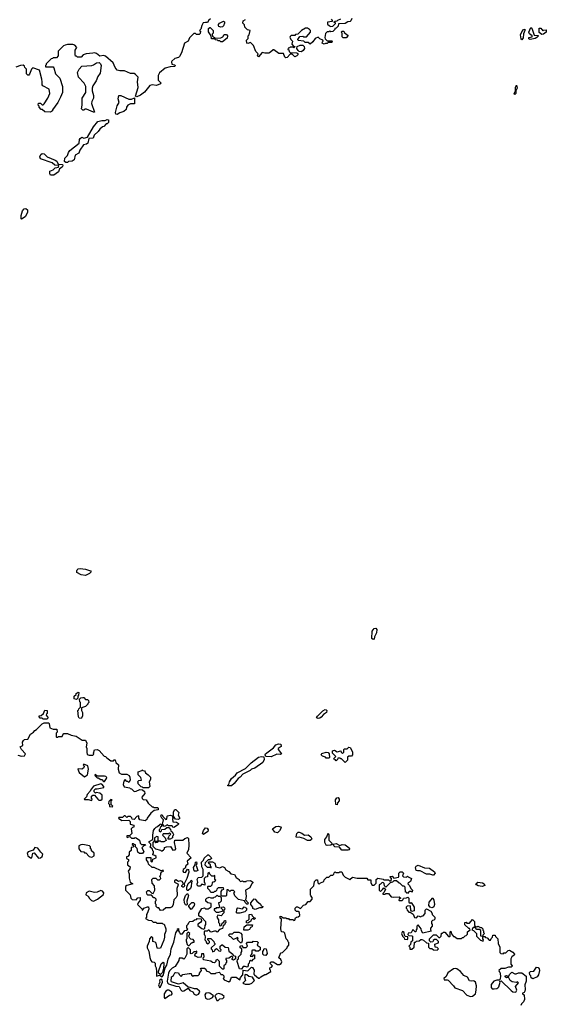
# Model space of a CAD drawing. Extents: x 2380107 to 2585170, y 384273 to 546161.
# Tile 182 of 256: x 2561285 to 2567125, y 408010 to 418924. Entities that reach past the tile are written whole.
import ezdxf

# ---------------------------------------------------------------- set-up
doc = ezdxf.new("R2010")
doc.units = 0

msp = doc.modelspace()

# ---------------------------------------------------------------- linework, layer by layer
at = {"layer": '0CON05XD'}
for points in [[(2563400, 418935), (2563381, 418919), (2563367, 418893), (2563345, 418893), (2563321, 418889), (2563305, 418860), (2563292, 418818), (2563280, 418805), (2563290, 418795), (2563288, 418772), (2563275, 418760), (2563245, 418760), (2563235, 418770), (2563215, 418770), (2563169, 418721), (2563153, 418687), (2563113, 418665), (2563078, 418555), (2563056, 418514), (2563045, 418503), (2563005, 418493), (2562972, 418465), (2562968, 418455), (2562972, 418432), (2563000, 418425), (2563010, 418415), (2563006, 418404), (2562955, 418400), (2562900, 418385), (2562837, 418333), (2562822, 418305), (2562820, 418255), (2562850, 418225), (2562848, 418212), (2562803, 418193), (2562755, 418200), (2562730, 418195), (2562669, 418121), (2562625, 418088), (2562585, 418068), (2562570, 418075), (2562598, 418172), (2562591, 418235), (2562598, 418285), (2562568, 418318), (2562555, 418326), (2562515, 418327), (2562446, 418356), (2562396, 418356), (2562366, 418366), (2562343, 418395), (2562321, 418445), (2562235, 418520), (2562215, 418526), (2562175, 418520), (2562135, 418550), (2562115, 418557), (2562096, 418554), (2562024, 418546), (2561990, 418535), (2561965, 418510), (2561925, 418510), (2561915, 418520), (2561905, 418520), (2561900, 418535), (2561900, 418585), (2561918, 418615), (2561895, 418640), (2561875, 418648), (2561815, 418648), (2561788, 418642), (2561770, 418635), (2561710, 418575), (2561710, 418525), (2561695, 418500), (2561655, 418500), (2561648, 418492), (2561635, 418490), (2561580, 418435), (2561578, 418422), (2561570, 418415), (2561572, 418402), (2561655, 418400), (2561665, 418390), (2561682, 418325), (2561730, 418275), (2561760, 418185), (2561758, 418115), (2561737, 418065), (2561707, 418005), (2561650, 417925), (2561650, 417915), (2561625, 417900), (2561563, 417903), (2561535, 417930), (2561525, 417930), (2561500, 417955), (2561500, 417965), (2561490, 417975), (2561495, 418000), (2561515, 418000), (2561535, 417980), (2561545, 417980), (2561558, 417992), (2561597, 418053), (2561618, 418105), (2561613, 418153), (2561542, 418192), (2561533, 418203), (2561536, 418234), (2561531, 418265), (2561503, 418363), (2561430, 418390), (2561416, 418374), (2561395, 418320), (2561385, 418310), (2561375, 418310), (2561360, 418325), (2561360, 418375), (2561342, 418392), (2561338, 418408), (2561325, 418420), (2561293, 418417), (2561242, 418398)], [(2563515, 418841), (2563495, 418848), (2563488, 418855), (2563488, 418872), (2563500, 418885), (2563545, 418908), (2563555, 418900), (2563556, 418885), (2563546, 418855), (2563535, 418844), (2563515, 418841)], [(2564967, 418937), (2564958, 418912), (2564950, 418905), (2564925, 418900), (2564895, 418880), (2564822, 418878), (2564818, 418852), (2564795, 418830), (2564780, 418825), (2564780, 418815), (2564758, 418792), (2564735, 418790), (2564725, 418798), (2564715, 418790), (2564695, 418790), (2564678, 418772), (2564670, 418725), (2564672, 418712), (2564695, 418690), (2564745, 418690), (2564750, 418685), (2564748, 418672), (2564705, 418670), (2564695, 418660), (2564675, 418660), (2564663, 418653), (2564640, 418665), (2564642, 418678), (2564650, 418685), (2564648, 418698), (2564615, 418710), (2564595, 418730), (2564560, 418715), (2564535, 418680), (2564505, 418652), (2564485, 418670), (2564452, 418672), (2564437, 418687), (2564372, 418692), (2564370, 418705), (2564392, 418738), (2564425, 418740), (2564435, 418732), (2564467, 418733), (2564510, 418785), (2564510, 418805), (2564500, 418815), (2564475, 418830), (2564455, 418830), (2564410, 418805), (2564368, 418762), (2564345, 418760), (2564335, 418750), (2564295, 418750), (2564283, 418737), (2564282, 418725), (2564295, 418700), (2564310, 418685), (2564302, 418652), (2564322, 418632), (2564340, 418625), (2564325, 418610), (2564315, 418620), (2564285, 418620), (2564278, 418612), (2564262, 418608), (2564260, 418595), (2564268, 418588), (2564272, 418572), (2564285, 418560), (2564358, 418558), (2564368, 418548), (2564370, 418535), (2564357, 418523), (2564335, 418512), (2564305, 418540), (2564285, 418540), (2564250, 418505), (2564235, 418502), (2564225, 418510), (2564210, 418550), (2564158, 418548), (2564105, 418590), (2564095, 418590), (2564068, 418562), (2564048, 418552), (2564005, 418552), (2563975, 418560), (2563935, 418512), (2563922, 418525), (2563930, 418545), (2563902, 418572), (2563878, 418638), (2563845, 418670), (2563815, 418660), (2563803, 418663), (2563802, 418695), (2563820, 418715), (2563820, 418745), (2563830, 418755), (2563840, 418805), (2563812, 418812), (2563782, 418842), (2563778, 418868), (2563760, 418885), (2563765, 418910), (2563790, 418925)], [(2564738, 418928), (2564750, 418915), (2564750, 418905), (2564700, 418895), (2564700, 418875), (2564720, 418855), (2564735, 418850), (2564758, 418852), (2564788, 418882), (2564788, 418888), (2564770, 418895), (2564782, 418908), (2564805, 418910), (2564812, 418918), (2564848, 418932)], [(2563535, 418680), (2563515, 418680), (2563505, 418690), (2563485, 418690), (2563478, 418698), (2563455, 418700), (2563445, 418710), (2563412, 418712), (2563410, 418745), (2563378, 418788), (2563380, 418825), (2563392, 418838), (2563398, 418838), (2563430, 418805), (2563430, 418775), (2563420, 418765), (2563422, 418742), (2563455, 418720), (2563517, 418723), (2563536, 418734), (2563552, 418758), (2563578, 418758), (2563588, 418745), (2563585, 418720), (2563535, 418680)], [(2564905, 418722), (2564873, 418723), (2564860, 418735), (2564860, 418775), (2564850, 418785), (2564862, 418798), (2564878, 418798), (2564882, 418782), (2564927, 418747), (2564905, 418722)], [(2566855, 418702), (2566845, 418710), (2566839, 418755), (2566865, 418810), (2566885, 418820), (2566888, 418805), (2566872, 418768), (2566867, 418723), (2566855, 418702)], [(2566945, 418704), (2566932, 418712), (2566931, 418725), (2566967, 418733), (2566968, 418745), (2566937, 418767), (2566930, 418785), (2566955, 418838), (2566965, 418828), (2566991, 418751), (2567035, 418750), (2567040, 418745), (2567020, 418725), (2567000, 418715), (2566945, 418704)], [(2567075, 418760), (2567045, 418780), (2567045, 418828), (2567065, 418830), (2567085, 418800), (2567093, 418807), (2567125, 418810), (2567122, 418785), (2567095, 418762), (2567075, 418760)], [(2564405, 418568), (2564385, 418570), (2564372, 418582), (2564360, 418605), (2564362, 418628), (2564395, 418640), (2564425, 418640), (2564440, 418625), (2564442, 418605), (2564429, 418581), (2564415, 418572), (2564405, 418568)], [(2562105, 417898), (2562025, 417932), (2562008, 417932), (2561995, 417920), (2561985, 417920), (2561970, 417935), (2561978, 417975), (2561977, 418055), (2562018, 418115), (2562018, 418185), (2561999, 418219), (2561937, 418285), (2561927, 418337), (2561943, 418377), (2561975, 418407), (2562085, 418417), (2562105, 418423), (2562135, 418446), (2562165, 418450), (2562182, 418435), (2562190, 418415), (2562179, 418331), (2562150, 418295), (2562132, 418245), (2562095, 418190), (2562090, 418165), (2562088, 418135), (2562102, 418085), (2562102, 418055), (2562084, 418016), (2562081, 417995), (2562115, 417900), (2562105, 417898)], [(2566775, 418093), (2566770, 418105), (2566783, 418135), (2566783, 418175), (2566795, 418198), (2566802, 418165), (2566788, 418135), (2566788, 418105), (2566775, 418093)], [(2562365, 417872), (2562352, 417875), (2562348, 417895), (2562365, 417970), (2562388, 418005), (2562378, 418045), (2562385, 418082), (2562405, 418083), (2562497, 418043), (2562525, 418042), (2562558, 418058), (2562558, 417992), (2562515, 417990), (2562485, 417978), (2562470, 417955), (2562465, 417930), (2562440, 417905), (2562395, 417890), (2562365, 417872)], [(2561795, 417340), (2561782, 417352), (2561785, 417390), (2561815, 417420), (2561827, 417453), (2561842, 417475), (2561946, 417554), (2561948, 417595), (2561954, 417606), (2561975, 417620), (2561995, 417612), (2562038, 417622), (2562103, 417735), (2562152, 417795), (2562195, 417808), (2562234, 417806), (2562255, 417818), (2562270, 417815), (2562270, 417785), (2562255, 417770), (2562245, 417770), (2562219, 417741), (2562205, 417737), (2562175, 417712), (2562156, 417684), (2562112, 417645), (2562099, 417611), (2562052, 417608), (2562040, 417555), (2562027, 417543), (2561994, 417536), (2561953, 417477), (2561942, 417445), (2561899, 417421), (2561889, 417371), (2561866, 417354), (2561828, 417352), (2561815, 417342), (2561795, 417340)], [(2561665, 417202), (2561625, 417202), (2561618, 417215), (2561620, 417245), (2561655, 417260), (2561678, 417282), (2561715, 417290), (2561718, 417308), (2561675, 417310), (2561647, 417337), (2561515, 417380), (2561508, 417405), (2561521, 417429), (2561535, 417440), (2561555, 417438), (2561590, 417405), (2561678, 417368), (2561697, 417355), (2561712, 417322), (2561758, 417318), (2561762, 417305), (2561755, 417290), (2561728, 417272), (2561715, 417238), (2561665, 417202)], [(2561305, 416712), (2561300, 416715), (2561303, 416753), (2561317, 416805), (2561334, 416826), (2561355, 416832), (2561373, 416815), (2561373, 416785), (2561345, 416740), (2561305, 416712)], [(2562015, 412762), (2561965, 412772), (2561920, 412795), (2561918, 412815), (2561922, 412825), (2561935, 412837), (2561955, 412841), (2562015, 412833), (2562070, 412815), (2562077, 412803), (2562060, 412785), (2562015, 412762)], [(2565205, 412052), (2565190, 412065), (2565195, 412145), (2565215, 412176), (2565235, 412181), (2565244, 412164), (2565243, 412127), (2565221, 412085), (2565215, 412058), (2565205, 412052)], [(2561915, 411390), (2561890, 411395), (2561890, 411425), (2561910, 411445), (2561910, 411455), (2561935, 411470), (2561940, 411465), (2561938, 411438), (2561930, 411425), (2561930, 411405), (2561915, 411390)], [(2561965, 411178), (2561945, 411180), (2561938, 411195), (2561930, 411265), (2561938, 411272), (2561940, 411285), (2561960, 411305), (2561960, 411355), (2561953, 411363), (2561948, 411392), (2561962, 411408), (2561985, 411412), (2561995, 411410), (2562015, 411390), (2562037, 411387), (2562048, 411378), (2562050, 411355), (2562040, 411345), (2562040, 411335), (2562015, 411310), (2561970, 411295), (2561970, 411265), (2561980, 411245), (2561982, 411205), (2561965, 411178)], [(2561585, 411170), (2561545, 411170), (2561535, 411180), (2561512, 411182), (2561500, 411195), (2561502, 411208), (2561525, 411210), (2561548, 411232), (2561565, 411270), (2561590, 411265), (2561590, 411235), (2561582, 411228), (2561580, 411215), (2561600, 411185), (2561585, 411170)], [(2564595, 411179), (2564578, 411185), (2564588, 411205), (2564645, 411262), (2564674, 411276), (2564685, 411274), (2564692, 411265), (2564686, 411244), (2564655, 411224), (2564629, 411191), (2564615, 411182), (2564595, 411179)], [(2561265, 410770), (2561305, 410762), (2561340, 410765), (2561350, 410785), (2561304, 410834), (2561290, 410865), (2561320, 410880), (2561318, 410915), (2561327, 410935), (2561340, 410945), (2561375, 410950), (2561405, 411003), (2561438, 411025), (2561454, 411046), (2561470, 411055), (2561535, 411118), (2561555, 411130), (2561605, 411130), (2561612, 411122), (2561620, 411075), (2561655, 411060), (2561698, 411058), (2561700, 411025), (2561690, 411015), (2561690, 410975), (2561695, 410970), (2561705, 410970), (2561715, 410980), (2561755, 410980), (2561762, 410998), (2561775, 411010), (2561815, 411012), (2561855, 410993), (2561912, 410982), (2561978, 410938), (2562015, 410938), (2562030, 410905), (2562022, 410865), (2562030, 410845), (2562028, 410805), (2562035, 410780), (2562055, 410772), (2562095, 410770), (2562108, 410782), (2562102, 410795), (2562115, 410830), (2562145, 410833), (2562165, 410822), (2562222, 410762), (2562238, 410758), (2562251, 410741), (2562295, 410710), (2562325, 410710), (2562332, 410718), (2562345, 410720), (2562352, 410692), (2562380, 410665), (2562378, 410615), (2562390, 410575), (2562415, 410560), (2562475, 410560), (2562500, 410545), (2562507, 410527), (2562512, 410495), (2562495, 410470), (2562485, 410480), (2562475, 410480), (2562455, 410500), (2562440, 410485), (2562432, 410445), (2562442, 410422), (2562505, 410410), (2562512, 410402), (2562525, 410400), (2562555, 410370), (2562578, 410372), (2562618, 410392), (2562648, 410388), (2562668, 410368), (2562672, 410345), (2562640, 410305), (2562642, 410292), (2562655, 410280), (2562688, 410278), (2562710, 410240), (2562755, 410200), (2562765, 410200), (2562775, 410190), (2562815, 410190), (2562820, 410185), (2562820, 410165), (2562775, 410160), (2562741, 410129), (2562700, 410075), (2562695, 410060), (2562675, 410042), (2562618, 410055), (2562608, 410075), (2562605, 410100), (2562585, 410092), (2562555, 410060), (2562532, 410062), (2562528, 410078), (2562515, 410090), (2562485, 410090), (2562475, 410080), (2562455, 410100), (2562442, 410098), (2562425, 410080), (2562385, 410080), (2562380, 410075), (2562418, 410048), (2562495, 410050), (2562510, 410035), (2562510, 410005), (2562550, 409995), (2562550, 409975), (2562535, 409970), (2562520, 409955), (2562528, 409902), (2562505, 409880), (2562472, 409878), (2562472, 409862), (2562485, 409860), (2562492, 409868), (2562505, 409870), (2562525, 409850), (2562555, 409850), (2562565, 409860), (2562577, 409857), (2562615, 409830), (2562620, 409795), (2562635, 409780), (2562675, 409780), (2562680, 409775), (2562662, 409768), (2562640, 409745), (2562662, 409705), (2562648, 409682), (2562635, 409680), (2562615, 409682), (2562597, 409697), (2562587, 409737), (2562570, 409755), (2562568, 409778), (2562555, 409780), (2562545, 409790), (2562532, 409788), (2562532, 409782), (2562550, 409765), (2562538, 409752), (2562522, 409748), (2562520, 409715), (2562500, 409695), (2562500, 409665), (2562485, 409650), (2562470, 409645), (2562470, 409625), (2562490, 409615), (2562490, 409595), (2562480, 409585), (2562480, 409555), (2562510, 409535), (2562507, 409513), (2562488, 409485), (2562498, 409455), (2562498, 409408), (2562512, 409362), (2562540, 409345), (2562472, 409328), (2562460, 409315), (2562460, 409275), (2562510, 409225), (2562518, 409188), (2562533, 409173), (2562575, 409168), (2562595, 409192), (2562620, 409195), (2562622, 409165), (2562598, 409135), (2562592, 409115), (2562638, 409068), (2562642, 409052), (2562652, 409058), (2562663, 409077), (2562702, 409092), (2562715, 409090), (2562716, 409064), (2562700, 409015), (2562690, 409005), (2562690, 408975), (2562682, 408962), (2562713, 408943), (2562745, 408940), (2562765, 408920), (2562795, 408920), (2562805, 408910), (2562865, 408910), (2562872, 408902), (2562888, 408898), (2562907, 408845), (2562905, 408820), (2562890, 408785), (2562892, 408755), (2562885, 408720), (2562846, 408634), (2562815, 408630), (2562810, 408635), (2562797, 408687), (2562787, 408697), (2562760, 408705), (2562760, 408745), (2562745, 408760), (2562723, 408737), (2562720, 408705), (2562700, 408655), (2562700, 408635), (2562718, 408598), (2562727, 408527), (2562740, 408495), (2562752, 408482), (2562775, 408478), (2562787, 408465), (2562787, 408437), (2562797, 408415), (2562803, 408373), (2562803, 408323), (2562835, 408332), (2562865, 408314), (2562881, 408335), (2562898, 408415), (2562915, 408445), (2562930, 408510), (2562956, 408565), (2562964, 408625), (2562993, 408697), (2563018, 408802), (2563040, 408835), (2563035, 408848), (2563045, 408852), (2563046, 408825), (2563056, 408806), (2563065, 408792), (2563089, 408791), (2563115, 408828), (2563135, 408830), (2563148, 408842), (2563140, 408855), (2563140, 408885), (2563155, 408900), (2563160, 408915), (2563173, 408927), (2563205, 408930), (2563222, 408948), (2563245, 408950), (2563255, 408960), (2563298, 408958), (2563300, 408935), (2563290, 408915), (2563262, 408898), (2563260, 408885), (2563305, 408850), (2563328, 408842), (2563340, 408855), (2563342, 408882), (2563350, 408895), (2563350, 408925), (2563298, 408978), (2563285, 408980), (2563272, 408992), (2563270, 409015), (2563305, 409072), (2563335, 409080), (2563345, 409070), (2563375, 409070), (2563408, 409092), (2563408, 409128), (2563373, 409133), (2563350, 409155), (2563350, 409175), (2563362, 409188), (2563385, 409198), (2563405, 409190), (2563435, 409190), (2563442, 409198), (2563458, 409202), (2563475, 409220), (2563485, 409210), (2563505, 409210), (2563520, 409195), (2563520, 409155), (2563505, 409140), (2563490, 409135), (2563500, 409085), (2563495, 409080), (2563465, 409080), (2563455, 409070), (2563442, 409068), (2563440, 409055), (2563465, 409032), (2563495, 409030), (2563540, 409045), (2563538, 409058), (2563520, 409075), (2563522, 409088), (2563545, 409090), (2563558, 409078), (2563560, 409065), (2563550, 409055), (2563550, 409025), (2563518, 408992), (2563482, 408998), (2563472, 408975), (2563490, 408945), (2563490, 408915), (2563500, 408905), (2563502, 408882), (2563515, 408880), (2563528, 408892), (2563532, 408908), (2563548, 408922), (2563555, 408940), (2563568, 408938), (2563570, 408915), (2563562, 408908), (2563558, 408892), (2563542, 408878), (2563535, 408850), (2563502, 408838), (2563475, 408810), (2563465, 408820), (2563445, 408822), (2563405, 408810), (2563385, 408830), (2563375, 408830), (2563365, 408820), (2563335, 408820), (2563330, 408815), (2563330, 408785), (2563340, 408775), (2563342, 408755), (2563340, 408725), (2563350, 408715), (2563355, 408690), (2563375, 408680), (2563390, 408695), (2563390, 408705), (2563370, 408725), (2563372, 408738), (2563405, 408740), (2563438, 408708), (2563442, 408692), (2563450, 408685), (2563448, 408672), (2563410, 408635), (2563410, 408625), (2563420, 408615), (2563422, 408592), (2563448, 408602), (2563452, 408618), (2563468, 408628)], [(2564075, 410752), (2564015, 410758), (2564006, 410775), (2564012, 410788), (2564098, 410852), (2564125, 410885), (2564155, 410898), (2564182, 410895), (2564184, 410866), (2564153, 410845), (2564150, 410835), (2564190, 410785), (2564175, 410778), (2564135, 410783), (2564075, 410752)], [(2564715, 410740), (2564685, 410740), (2564675, 410750), (2564642, 410762), (2564630, 410775), (2564635, 410790), (2564684, 410806), (2564705, 410802), (2564718, 410785), (2564720, 410745), (2564715, 410740)], [(2564895, 410690), (2564855, 410730), (2564845, 410730), (2564835, 410740), (2564812, 410738), (2564808, 410722), (2564795, 410710), (2564788, 410718), (2564775, 410720), (2564770, 410735), (2564790, 410755), (2564753, 410793), (2564755, 410820), (2564775, 410828), (2564805, 410808), (2564845, 410820), (2564850, 410805), (2564865, 410790), (2564880, 410805), (2564880, 410835), (2564885, 410840), (2564915, 410840), (2564935, 410860), (2564948, 410858), (2564975, 410810), (2564976, 410774), (2564965, 410760), (2564935, 410760), (2564922, 410748), (2564920, 410715), (2564895, 410690)], [(2563635, 410430), (2563605, 410430), (2563595, 410432), (2563595, 410440), (2563603, 410447), (2563612, 410475), (2563635, 410512), (2563680, 410550), (2563698, 410575), (2563788, 410622), (2563852, 410688), (2563932, 410748), (2563965, 410758), (2563993, 410753), (2563997, 410725), (2563980, 410690), (2563891, 410629), (2563854, 410616), (2563840, 410600), (2563760, 410560), (2563731, 410529), (2563707, 410513), (2563665, 410457), (2563635, 410430)], [(2562005, 410530), (2562037, 410553), (2562047, 410615), (2562040, 410655), (2561995, 410670), (2561990, 410665), (2561998, 410658), (2562000, 410645), (2561993, 410627), (2561975, 410618), (2561935, 410620), (2561930, 410615), (2561945, 410580), (2562005, 410530)], [(2562715, 410410), (2562655, 410410), (2562648, 410418), (2562632, 410422), (2562600, 410455), (2562598, 410468), (2562590, 410475), (2562605, 410490), (2562637, 410493), (2562630, 410525), (2562600, 410555), (2562600, 410585), (2562638, 410602), (2562645, 410610), (2562652, 410602), (2562668, 410598), (2562678, 410588), (2562680, 410575), (2562710, 410555), (2562737, 410527), (2562737, 410503), (2562722, 410475), (2562730, 410425), (2562715, 410410)], [(2562225, 410480), (2562247, 410513), (2562250, 410525), (2562240, 410535), (2562225, 410540), (2562145, 410540), (2562122, 410558), (2562120, 410545), (2562145, 410520), (2562155, 410520), (2562185, 410500), (2562195, 410500), (2562215, 410480), (2562225, 410480)], [(2562085, 410270), (2562090, 410285), (2562080, 410295), (2562083, 410317), (2562095, 410330), (2562115, 410330), (2562152, 410282), (2562163, 410273), (2562185, 410272), (2562198, 410285), (2562198, 410328), (2562172, 410352), (2562132, 410358), (2562125, 410350), (2562110, 410365), (2562110, 410385), (2562125, 410400), (2562145, 410398), (2562220, 410415), (2562220, 410425), (2562195, 410450), (2562185, 410452), (2562102, 410428), (2562070, 410385), (2562068, 410372), (2562033, 410337), (2562025, 410310), (2562000, 410285), (2562005, 410280), (2562045, 410280), (2562085, 410270)], [(2562315, 410200), (2562318, 410208), (2562300, 410225), (2562300, 410265), (2562310, 410275), (2562295, 410280), (2562272, 410258), (2562270, 410235), (2562280, 410225), (2562282, 410202), (2562315, 410200)], [(2564805, 410220), (2564790, 410225), (2564788, 410275), (2564801, 410299), (2564815, 410302), (2564828, 410285), (2564827, 410267), (2564810, 410245), (2564805, 410220)], [(2563045, 410060), (2563012, 410062), (2562990, 410095), (2562992, 410145), (2563005, 410170), (2563015, 410170), (2563029, 410159), (2563050, 410135), (2563042, 410105), (2563060, 410075), (2563045, 410060)], [(2562995, 409970), (2562982, 409972), (2562975, 409990), (2562935, 409990), (2562925, 409998), (2562892, 409982), (2562870, 410005), (2562880, 410055), (2562860, 410075), (2562852, 410095), (2562855, 410110), (2562865, 410110), (2562872, 410092), (2562905, 410060), (2562918, 410062), (2562920, 410095), (2562925, 410100), (2562955, 410108), (2562978, 410098), (2562980, 410085), (2562990, 410075), (2562980, 410065), (2562982, 410032), (2563025, 410030), (2563048, 410015), (2563048, 410005), (2563036, 409994), (2562995, 409970)], [(2562845, 409050), (2562828, 409078), (2562815, 409080), (2562800, 409095), (2562797, 409117), (2562790, 409125), (2562790, 409155), (2562798, 409162), (2562800, 409175), (2562785, 409190), (2562772, 409192), (2562745, 409220), (2562705, 409218), (2562697, 409227), (2562692, 409255), (2562705, 409270), (2562722, 409272), (2562752, 409242), (2562765, 409240), (2562782, 409275), (2562780, 409325), (2562753, 409353), (2562750, 409395), (2562765, 409410), (2562795, 409410), (2562815, 409390), (2562835, 409390), (2562850, 409405), (2562848, 409418), (2562840, 409425), (2562842, 409438), (2562850, 409445), (2562850, 409465), (2562862, 409478), (2562880, 409485), (2562875, 409500), (2562868, 409492), (2562855, 409490), (2562778, 409528), (2562755, 409528), (2562713, 409563), (2562710, 409585), (2562693, 409613), (2562692, 409638), (2562738, 409638), (2562740, 409595), (2562745, 409590), (2562758, 409592), (2562762, 409618), (2562800, 409635), (2562798, 409648), (2562785, 409660), (2562760, 409665), (2562762, 409678), (2562770, 409685), (2562770, 409705), (2562762, 409712), (2562758, 409728), (2562730, 409755), (2562740, 409765), (2562740, 409785), (2562722, 409802), (2562720, 409815), (2562760, 409835), (2562760, 409885), (2562770, 409935), (2562785, 409960), (2562800, 409975), (2562815, 409980), (2562842, 410008), (2562855, 410010), (2562860, 409985), (2562842, 409968), (2562838, 409952), (2562830, 409945), (2562832, 409932), (2562845, 409920), (2562858, 409932), (2562862, 409948), (2562895, 409950), (2562915, 409970), (2562938, 409968), (2562958, 409948), (2562962, 409932), (2562978, 409918), (2562982, 409902), (2562990, 409895), (2562988, 409882), (2562980, 409875), (2562980, 409855), (2562955, 409840), (2562932, 409842), (2562930, 409855), (2562938, 409862), (2562942, 409878), (2562960, 409895), (2562945, 409910), (2562935, 409900), (2562875, 409900), (2562870, 409885), (2562900, 409855), (2562910, 409825), (2562885, 409810), (2562855, 409810), (2562845, 409820), (2562820, 409820), (2562808, 409802), (2562795, 409800), (2562790, 409805), (2562792, 409818), (2562820, 409820), (2562820, 409865), (2562805, 409870), (2562780, 409855), (2562780, 409825), (2562760, 409805), (2562762, 409762), (2562792, 409732), (2562845, 409720), (2562855, 409710), (2562865, 409710), (2562878, 409722), (2562890, 409735), (2562892, 409748), (2562913, 409757), (2562958, 409758), (2562985, 409720), (2563008, 409722), (2563018, 409732), (2563013, 409753), (2563002, 409805), (2563005, 409830), (2563095, 409830), (2563115, 409848), (2563145, 409860), (2563158, 409848), (2563162, 409775), (2563156, 409725), (2563140, 409685), (2563186, 409635), (2563141, 409595), (2563150, 409565), (2563126, 409544), (2563120, 409520), (2563097, 409505), (2563094, 409485), (2563103, 409473), (2563125, 409472), (2563145, 409509), (2563156, 409505), (2563161, 409475), (2563139, 409405), (2563108, 409345), (2563112, 409325), (2563105, 409310), (2563095, 409308), (2563084, 409315), (2563084, 409326), (2563102, 409345), (2563085, 409373), (2563065, 409378), (2563045, 409372), (2563015, 409390), (2563002, 409378), (2563000, 409365), (2563037, 409347), (2563042, 409335), (2563028, 409295), (2563033, 409215), (2563022, 409195), (2562993, 409167), (2562987, 409115), (2562975, 409092), (2562955, 409080), (2562905, 409080), (2562875, 409052), (2562845, 409050)], [(2563325, 409892), (2563314, 409905), (2563323, 409937), (2563345, 409965), (2563365, 409962), (2563376, 409945), (2563372, 409925), (2563325, 409892)], [(2564145, 409910), (2564115, 409919), (2564090, 409955), (2564125, 409980), (2564155, 409984), (2564176, 409976), (2564183, 409965), (2564165, 409931), (2564145, 409910)], [(2564505, 409824), (2564475, 409824), (2564435, 409848), (2564385, 409862), (2564355, 409858), (2564350, 409865), (2564358, 409905), (2564375, 409918), (2564385, 409918), (2564415, 409908), (2564443, 409883), (2564485, 409890), (2564513, 409865), (2564523, 409845), (2564522, 409835), (2564505, 409824)], [(2564695, 409769), (2564684, 409775), (2564670, 409805), (2564669, 409835), (2564690, 409865), (2564705, 409908), (2564712, 409892), (2564715, 409830), (2564748, 409795), (2564750, 409785), (2564735, 409773), (2564695, 409769)], [(2561495, 409630), (2561515, 409632), (2561535, 409650), (2561540, 409675), (2561518, 409695), (2561485, 409742), (2561453, 409747), (2561433, 409717), (2561379, 409701), (2561367, 409685), (2561374, 409654), (2561405, 409632), (2561420, 409635), (2561432, 409685), (2561445, 409690), (2561495, 409630)], [(2562085, 409640), (2562110, 409655), (2562110, 409685), (2562082, 409712), (2562080, 409725), (2562070, 409735), (2562070, 409755), (2562058, 409768), (2561985, 409780), (2561963, 409777), (2561940, 409765), (2561940, 409735), (2561962, 409702), (2561995, 409700), (2562005, 409690), (2562018, 409688), (2562055, 409650), (2562085, 409640)], [(2564925, 409718), (2564858, 409718), (2564831, 409751), (2564780, 409755), (2564767, 409765), (2564760, 409785), (2564795, 409792), (2564835, 409770), (2564860, 409780), (2564896, 409776), (2564938, 409745), (2564942, 409735), (2564935, 409722), (2564925, 409718)], [(2563815, 409120), (2563805, 409120), (2563785, 409140), (2563778, 409158), (2563712, 409172), (2563672, 409212), (2563660, 409245), (2563670, 409255), (2563655, 409270), (2563625, 409270), (2563615, 409260), (2563598, 409278), (2563582, 409278), (2563580, 409215), (2563575, 409210), (2563525, 409210), (2563520, 409215), (2563518, 409262), (2563532, 409278), (2563550, 409285), (2563545, 409300), (2563485, 409300), (2563472, 409288), (2563468, 409272), (2563458, 409262), (2563445, 409260), (2563435, 409250), (2563405, 409250), (2563395, 409270), (2563372, 409292), (2563370, 409315), (2563375, 409320), (2563405, 409320), (2563420, 409335), (2563422, 409358), (2563432, 409368), (2563448, 409372), (2563460, 409385), (2563450, 409395), (2563448, 409438), (2563435, 409430), (2563415, 409430), (2563392, 409452), (2563385, 409470), (2563370, 409465), (2563368, 409422), (2563345, 409420), (2563330, 409405), (2563330, 409365), (2563340, 409355), (2563338, 409332), (2563305, 409340), (2563285, 409320), (2563265, 409320), (2563255, 409330), (2563252, 409345), (2563262, 409365), (2563254, 409395), (2563263, 409415), (2563305, 409420), (2563320, 409435), (2563320, 409505), (2563304, 409534), (2563300, 409585), (2563322, 409608), (2563331, 409629), (2563372, 409668), (2563378, 409668), (2563409, 409639), (2563412, 409625), (2563395, 409610), (2563375, 409610), (2563342, 409578), (2563340, 409555), (2563365, 409530), (2563395, 409530), (2563408, 409522), (2563410, 409535), (2563402, 409542), (2563400, 409555), (2563382, 409572), (2563380, 409585), (2563385, 409590), (2563425, 409588), (2563448, 409575), (2563462, 409532), (2563505, 409522), (2563535, 409538), (2563555, 409528), (2563571, 409501), (2563605, 409482), (2563627, 409457), (2563668, 409448), (2563687, 409417), (2563720, 409395), (2563720, 409385), (2563732, 409372), (2563755, 409380), (2563765, 409370), (2563795, 409370), (2563802, 409378), (2563845, 409382), (2563870, 409365), (2563870, 409355), (2563855, 409340), (2563839, 409301), (2563790, 409275), (2563798, 409205), (2563788, 409168), (2563820, 409135), (2563815, 409120)], [(2563245, 409484), (2563224, 409484), (2563220, 409490), (2563214, 409525), (2563231, 409555), (2563234, 409585), (2563245, 409589), (2563251, 409575), (2563243, 409547), (2563260, 409495), (2563245, 409484)], [(2565865, 409440), (2565835, 409452), (2565795, 409452), (2565725, 409488), (2565695, 409488), (2565682, 409495), (2565673, 409527), (2565680, 409540), (2565705, 409553), (2565775, 409523), (2565830, 409520), (2565885, 409480), (2565892, 409465), (2565875, 409442), (2565865, 409440)], [(2563468, 408628), (2563492, 408602), (2563515, 408600), (2563520, 408615), (2563510, 408625), (2563510, 408655), (2563525, 408670), (2563535, 408670), (2563562, 408642), (2563598, 408638), (2563605, 408600), (2563650, 408565), (2563652, 408552), (2563680, 408545), (2563680, 408515), (2563655, 408500), (2563640, 408505), (2563642, 408518), (2563650, 408525), (2563645, 408540), (2563635, 408540), (2563605, 408520), (2563572, 408518), (2563570, 408505), (2563580, 408495), (2563580, 408475), (2563572, 408468), (2563568, 408452), (2563550, 408435), (2563550, 408405), (2563545, 408400), (2563535, 408400), (2563502, 408432), (2563500, 408485), (2563478, 408508), (2563462, 408498), (2563460, 408485), (2563445, 408470), (2563423, 408473), (2563405, 408490), (2563323, 408503), (2563320, 408525), (2563330, 408535), (2563328, 408568), (2563302, 408568), (2563298, 408532), (2563265, 408528), (2563235, 408542), (2563228, 408555), (2563232, 408568), (2563250, 408585), (2563248, 408598), (2563235, 408590), (2563215, 408590), (2563198, 408572), (2563185, 408570), (2563180, 408575), (2563180, 408615), (2563155, 408640), (2563140, 408625), (2563140, 408565), (2563115, 408520), (2563105, 408512), (2563085, 408520), (2563055, 408520), (2563050, 408495), (2563010, 408430), (2562975, 408412), (2562945, 408382), (2562935, 408355), (2562922, 408265), (2562925, 408247), (2562935, 408236), (2563015, 408210), (2563055, 408209), (2563072, 408172), (2563087, 408157), (2563105, 408159), (2563155, 408190), (2563172, 408162), (2563205, 408147), (2563221, 408121), (2563241, 408111), (2563268, 408122), (2563283, 408145), (2563278, 408155), (2563250, 408180), (2563222, 408182), (2563177, 408197), (2563155, 408200), (2563097, 408247), (2563045, 408233), (2562968, 408258), (2562964, 408265), (2562968, 408315), (2562991, 408329), (2563005, 408360), (2563015, 408362), (2563048, 408358), (2563055, 408340), (2563075, 408320), (2563095, 408340), (2563165, 408350), (2563185, 408350), (2563192, 408332), (2563205, 408320), (2563212, 408328), (2563265, 408330), (2563280, 408345), (2563280, 408355), (2563300, 408385), (2563298, 408398), (2563290, 408405), (2563295, 408410), (2563335, 408410), (2563348, 408398), (2563352, 408382), (2563385, 408370), (2563405, 408350), (2563455, 408350), (2563465, 408360), (2563497, 408367), (2563510, 408355), (2563515, 408340), (2563535, 408340), (2563550, 408325), (2563550, 408305), (2563540, 408295), (2563552, 408282), (2563605, 408260), (2563618, 408272), (2563635, 408310), (2563685, 408310), (2563728, 408282), (2563732, 408308), (2563760, 408335), (2563762, 408388), (2563815, 408382), (2563855, 408420), (2563868, 408418), (2563885, 408390), (2563882, 408345), (2563888, 408335), (2563935, 408300), (2563945, 408300), (2563960, 408315), (2564005, 408340), (2564015, 408340), (2564070, 408375), (2564068, 408388), (2564060, 408395), (2564060, 408415), (2564078, 408422), (2564090, 408435), (2564060, 408465), (2564075, 408480), (2564095, 408480), (2564145, 408452), (2564165, 408452), (2564186, 408464), (2564192, 408482), (2564180, 408505), (2564160, 408525), (2564173, 408567), (2564185, 408580), (2564200, 408585), (2564250, 408635), (2564250, 408645), (2564270, 408665), (2564270, 408695), (2564262, 408702), (2564258, 408718), (2564240, 408735), (2564227, 408797), (2564215, 408810), (2564190, 408815), (2564180, 408845), (2564190, 408955), (2564172, 408965), (2564172, 408988), (2564190, 408985), (2564208, 408968), (2564235, 408968), (2564242, 408962), (2564265, 408960), (2564275, 408950), (2564315, 408950), (2564325, 408940), (2564338, 408942), (2564342, 408968), (2564353, 408977), (2564375, 408980), (2564390, 408995), (2564388, 409028), (2564375, 409040), (2564355, 409040), (2564340, 409055), (2564340, 409075), (2564355, 409090), (2564365, 409090), (2564398, 409072), (2564432, 409108), (2564460, 409115), (2564485, 409150), (2564505, 409150), (2564530, 409175), (2564528, 409195), (2564512, 409212), (2564510, 409225), (2564510, 409285), (2564547, 409323), (2564555, 409370), (2564572, 409388), (2564588, 409388), (2564590, 409355), (2564605, 409340), (2564622, 409358), (2564658, 409372), (2564662, 409388), (2564692, 409418), (2564715, 409420), (2564735, 409440), (2564758, 409442), (2564768, 409452), (2564772, 409468), (2564785, 409480), (2564795, 409470), (2564825, 409470), (2564835, 409480), (2564858, 409478), (2564872, 409442), (2564895, 409420), (2564945, 409392), (2564975, 409420), (2565027, 409407), (2565135, 409410), (2565145, 409390), (2565178, 409388), (2565180, 409355), (2565195, 409330), (2565215, 409330), (2565238, 409352), (2565240, 409395), (2565255, 409410), (2565317, 409397), (2565325, 409390), (2565375, 409390), (2565385, 409380), (2565405, 409380), (2565410, 409405), (2565392, 409422), (2565392, 409428), (2565415, 409430), (2565435, 409410), (2565485, 409420), (2565490, 409425), (2565490, 409465), (2565505, 409480), (2565525, 409480), (2565540, 409465), (2565530, 409435), (2565542, 409422), (2565575, 409420), (2565585, 409430), (2565592, 409422), (2565630, 409405), (2565618, 409372), (2565608, 409362), (2565592, 409358), (2565590, 409345), (2565608, 409328), (2565622, 409292), (2565640, 409275), (2565638, 409252), (2565625, 409260), (2565605, 409260), (2565585, 409240), (2565578, 409248), (2565562, 409252), (2565558, 409308), (2565548, 409318), (2565535, 409320), (2565505, 409350), (2565492, 409352), (2565465, 409380), (2565435, 409380), (2565418, 409362), (2565392, 409358), (2565345, 409310), (2565330, 409325), (2565328, 409348), (2565318, 409358), (2565305, 409360), (2565285, 409340), (2565270, 409335), (2565270, 409275), (2565285, 409260), (2565308, 409282), (2565325, 409300), (2565340, 409285), (2565328, 409252), (2565312, 409238), (2565312, 409232), (2565335, 409230), (2565345, 409240), (2565375, 409240), (2565403, 409203), (2565425, 409198), (2565495, 409200), (2565510, 409185), (2565492, 409178), (2565490, 409165), (2565495, 409160), (2565525, 409160), (2565538, 409172), (2565542, 409188), (2565575, 409190), (2565588, 409198), (2565600, 409185), (2565602, 409142), (2565615, 409130), (2565628, 409138), (2565650, 409105), (2565658, 409085), (2565660, 409045), (2565635, 409040), (2565622, 409052), (2565620, 409095), (2565615, 409100), (2565582, 409098), (2565572, 409088), (2565570, 409075), (2565578, 409068), (2565582, 409052), (2565602, 409032), (2565615, 409030), (2565648, 409008), (2565662, 408972), (2565685, 408970), (2565705, 408990), (2565735, 408980), (2565742, 408988), (2565758, 408992), (2565780, 409015), (2565780, 409055), (2565795, 409068), (2565843, 409043), (2565860, 409015), (2565860, 409005), (2565890, 408975), (2565888, 408952), (2565878, 408942), (2565862, 408938), (2565853, 408927), (2565850, 408905), (2565860, 408895), (2565860, 408875), (2565840, 408855), (2565840, 408835), (2565848, 408822), (2565755, 408800), (2565740, 408825), (2565737, 408847), (2565705, 408890), (2565690, 408875), (2565690, 408845), (2565680, 408835), (2565678, 408812), (2565672, 408812), (2565645, 408840), (2565628, 408802), (2565592, 408798), (2565590, 408785), (2565602, 408772), (2565635, 408770), (2565640, 408765), (2565640, 408715), (2565622, 408698), (2565618, 408672), (2565600, 408655), (2565610, 408645), (2565612, 408622), (2565635, 408620), (2565658, 408642), (2565662, 408698), (2565675, 408700), (2565685, 408710), (2565715, 408712), (2565732, 408728), (2565745, 408730), (2565762, 408722), (2565795, 408690), (2565818, 408688), (2565820, 408645), (2565835, 408630), (2565855, 408630), (2565873, 408613), (2565915, 408610), (2565930, 408625), (2565915, 408640), (2565892, 408642), (2565890, 408675), (2565928, 408692), (2565930, 408705), (2565908, 408728), (2565885, 408730), (2565872, 408718), (2565868, 408702), (2565845, 408700), (2565830, 408715), (2565830, 408735), (2565875, 408780), (2565905, 408780), (2565932, 408752), (2565945, 408750), (2565960, 408765), (2565962, 408798), (2565975, 408800), (2565985, 408810)], [(2563145, 409272), (2563140, 409280), (2563140, 409310), (2563152, 409348), (2563180, 409370), (2563187, 409387), (2563196, 409375), (2563189, 409361), (2563188, 409315), (2563178, 409295), (2563155, 409273), (2563145, 409272)], [(2562105, 409154), (2562148, 409175), (2562213, 409227), (2562218, 409245), (2562203, 409263), (2562185, 409272), (2562145, 409253), (2562115, 409250), (2562055, 409264), (2562022, 409245), (2562020, 409225), (2562045, 409207), (2562061, 409181), (2562082, 409162), (2562105, 409154)], [(2566415, 409314), (2566370, 409325), (2566350, 409335), (2566343, 409347), (2566365, 409362), (2566418, 409358), (2566437, 409345), (2566443, 409327), (2566415, 409314)], [(2563135, 409108), (2563125, 409113), (2563112, 409135), (2563110, 409170), (2563125, 409215), (2563145, 409238), (2563157, 409215), (2563139, 409155), (2563142, 409115), (2563135, 409108)], [(2563895, 409062), (2563872, 409072), (2563870, 409085), (2563850, 409115), (2563850, 409135), (2563885, 409180), (2563896, 409176), (2563914, 409154), (2563955, 409120), (2563963, 409103), (2563980, 409095), (2563978, 409082), (2563972, 409078), (2563945, 409078), (2563895, 409062)], [(2565855, 409078), (2565836, 409086), (2565823, 409105), (2565826, 409144), (2565865, 409190), (2565876, 409166), (2565884, 409115), (2565878, 409092), (2565865, 409082), (2565855, 409078)], [(2563185, 409060), (2563160, 409095), (2563162, 409105), (2563195, 409137), (2563215, 409138), (2563223, 409123), (2563220, 409105), (2563185, 409060)], [(2563695, 409020), (2563690, 409025), (2563692, 409065), (2563705, 409080), (2563755, 409070), (2563775, 409090), (2563800, 409075), (2563800, 409055), (2563780, 409035), (2563725, 409022), (2563695, 409020)], [(2563815, 408910), (2563802, 408912), (2563800, 408935), (2563818, 408942), (2563830, 408955), (2563830, 409005), (2563855, 409010), (2563862, 408992), (2563882, 408972), (2563900, 408965), (2563885, 408950), (2563875, 408960), (2563862, 408958), (2563852, 408948), (2563848, 408932), (2563815, 408910)], [(2565985, 408810), (2565998, 408808), (2566042, 408762), (2566055, 408760), (2566060, 408765), (2566060, 408815), (2566065, 408820), (2566072, 408792), (2566095, 408760), (2566105, 408760), (2566135, 408740), (2566185, 408740), (2566195, 408750), (2566205, 408750), (2566225, 408770), (2566238, 408772), (2566252, 408788), (2566250, 408815), (2566280, 408835), (2566275, 408850), (2566265, 408850), (2566222, 408892), (2566222, 408918), (2566235, 408920), (2566245, 408910), (2566275, 408910), (2566305, 408950), (2566327, 408927), (2566330, 408885), (2566342, 408872), (2566355, 408870), (2566367, 408877), (2566395, 408860), (2566405, 408860), (2566420, 408845), (2566422, 408832), (2566430, 408825), (2566430, 408805), (2566440, 408795), (2566422, 408778), (2566420, 408760), (2566445, 408760), (2566452, 408752), (2566468, 408748), (2566492, 408722), (2566505, 408720), (2566512, 408738), (2566530, 408755), (2566532, 408778), (2566558, 408778), (2566562, 408762), (2566587, 408737), (2566590, 408685), (2566610, 408645), (2566610, 408585), (2566622, 408572), (2566645, 408570), (2566655, 408580), (2566675, 408580), (2566702, 408608), (2566715, 408610), (2566755, 408588), (2566772, 408565), (2566770, 408555), (2566742, 408538), (2566732, 408515), (2566730, 408455), (2566748, 408438), (2566748, 408432), (2566735, 408420), (2566705, 408420), (2566665, 408408), (2566623, 408407), (2566600, 408385), (2566602, 408372), (2566610, 408365), (2566618, 408325), (2566612, 408288), (2566602, 408278), (2566575, 408278), (2566542, 408265), (2566515, 408230), (2566513, 408195), (2566525, 408183), (2566545, 408180), (2566575, 408184), (2566588, 408192), (2566598, 408202), (2566612, 408255), (2566610, 408265), (2566625, 408270), (2566735, 408163), (2566755, 408150), (2566787, 408143), (2566798, 408165), (2566783, 408207), (2566818, 408248), (2566805, 408260), (2566795, 408250), (2566745, 408260), (2566724, 408274), (2566705, 408310), (2566683, 408303), (2566670, 408315), (2566670, 408325), (2566685, 408328), (2566705, 408320), (2566720, 408345), (2566743, 408367), (2566775, 408348), (2566792, 408348), (2566815, 408360), (2566855, 408360), (2566902, 408322), (2566900, 408265), (2566888, 408225), (2566892, 408175), (2566886, 408154), (2566878, 408142), (2566860, 408135), (2566860, 408125), (2566880, 408115), (2566883, 408065), (2566872, 408038), (2566850, 408015), (2566844, 407996)], [(2563815, 408830), (2563772, 408832), (2563775, 408870), (2563805, 408890), (2563865, 408890), (2563860, 408865), (2563845, 408860), (2563835, 408840), (2563815, 408830)], [(2566425, 408710), (2566430, 408725), (2566420, 408735), (2566420, 408760), (2566400, 408765), (2566398, 408828), (2566385, 408840), (2566355, 408840), (2566335, 408860), (2566315, 408860), (2566300, 408835), (2566318, 408828), (2566350, 408795), (2566350, 408765), (2566395, 408720), (2566425, 408710)], [(2563165, 408660), (2563180, 408675), (2563185, 408690), (2563195, 408690), (2563205, 408700), (2563220, 408700), (2563220, 408715), (2563208, 408728), (2563183, 408733), (2563172, 408742), (2563160, 408765), (2563170, 408795), (2563155, 408810), (2563140, 408795), (2563140, 408735), (2563132, 408728), (2563130, 408715), (2563143, 408673), (2563152, 408662), (2563165, 408660)], [(2563745, 408690), (2563735, 408690), (2563700, 408725), (2563708, 408748), (2563695, 408750), (2563688, 408742), (2563655, 408730), (2563628, 408758), (2563615, 408760), (2563602, 408778), (2563615, 408790), (2563645, 408790), (2563665, 408810), (2563715, 408808), (2563738, 408798), (2563750, 408785), (2563752, 408715), (2563745, 408690)], [(2565585, 408730), (2565590, 408735), (2565588, 408758), (2565565, 408760), (2565552, 408772), (2565550, 408805), (2565532, 408818), (2565520, 408795), (2565530, 408765), (2565548, 408748), (2565552, 408732), (2565585, 408730)], [(2563745, 408400), (2563722, 408402), (2563698, 408485), (2563700, 408505), (2563710, 408515), (2563710, 408535), (2563740, 408565), (2563740, 408585), (2563750, 408595), (2563750, 408625), (2563730, 408635), (2563730, 408655), (2563745, 408660), (2563765, 408640), (2563795, 408640), (2563810, 408655), (2563800, 408685), (2563812, 408698), (2563865, 408700), (2563875, 408710), (2563918, 408708), (2563930, 408695), (2563920, 408665), (2563950, 408645), (2563950, 408615), (2563935, 408600), (2563905, 408600), (2563895, 408610), (2563865, 408610), (2563860, 408605), (2563860, 408575), (2563840, 408545), (2563865, 408540), (2563882, 408558), (2563888, 408558), (2563890, 408515), (2563872, 408508), (2563855, 408490), (2563845, 408500), (2563832, 408488), (2563830, 408465), (2563820, 408455), (2563820, 408435), (2563808, 408422), (2563785, 408430), (2563765, 408428), (2563745, 408400)], [(2564015, 408552), (2563993, 408553), (2563980, 408565), (2563980, 408595), (2563990, 408605), (2563995, 408630), (2564018, 408625), (2564028, 408575), (2564015, 408552)], [(2562845, 408342), (2562826, 408355), (2562823, 408375), (2562855, 408460), (2562877, 408477), (2562882, 408465), (2562880, 408405), (2562868, 408362), (2562845, 408342)], [(2566285, 408096), (2566305, 408100), (2566338, 408125), (2566347, 408165), (2566350, 408215), (2566338, 408255), (2566326, 408266), (2566315, 408272), (2566295, 408268), (2566275, 408272), (2566250, 408310), (2566211, 408331), (2566173, 408375), (2566134, 408404), (2566115, 408408), (2566095, 408402), (2566032, 408358), (2566015, 408320), (2565990, 408295), (2565992, 408282), (2566025, 408282), (2566035, 408278), (2566097, 408215), (2566111, 408191), (2566194, 408164), (2566242, 408112), (2566285, 408096)], [(2566975, 408294), (2566958, 408305), (2566952, 408325), (2566942, 408335), (2566938, 408362), (2566948, 408372), (2566985, 408378), (2567015, 408420), (2567035, 408419), (2567046, 408405), (2567049, 408385), (2567039, 408335), (2567025, 408316), (2566975, 408294)], [(2562835, 408198), (2562845, 408204), (2562870, 408255), (2562865, 408280), (2562855, 408290), (2562837, 408275), (2562839, 408251), (2562824, 408225), (2562835, 408198)], [(2563835, 408232), (2563860, 408245), (2563890, 408275), (2563865, 408310), (2563825, 408318), (2563805, 408338), (2563785, 408340), (2563778, 408315), (2563790, 408275), (2563760, 408245), (2563785, 408232), (2563835, 408232)], [(2562895, 408073), (2562945, 408110), (2562968, 408115), (2562977, 408125), (2562972, 408145), (2562940, 408165), (2562925, 408166), (2562905, 408156), (2562888, 408125), (2562886, 408086), (2562895, 408073)], [(2563367, 408067), (2563395, 408071), (2563422, 408085), (2563432, 408095), (2563434, 408105), (2563393, 408133), (2563375, 408138), (2563348, 408132), (2563339, 408115), (2563347, 408077), (2563367, 408067)], [(2563472, 408052), (2563485, 408054), (2563505, 408072), (2563538, 408075), (2563550, 408085), (2563552, 408095), (2563525, 408120), (2563495, 408130), (2563469, 408121), (2563448, 408105), (2563472, 408052)]]:
    msp.add_lwpolyline(points, dxfattribs=at)

doc.saveas('drawing.dxf')
